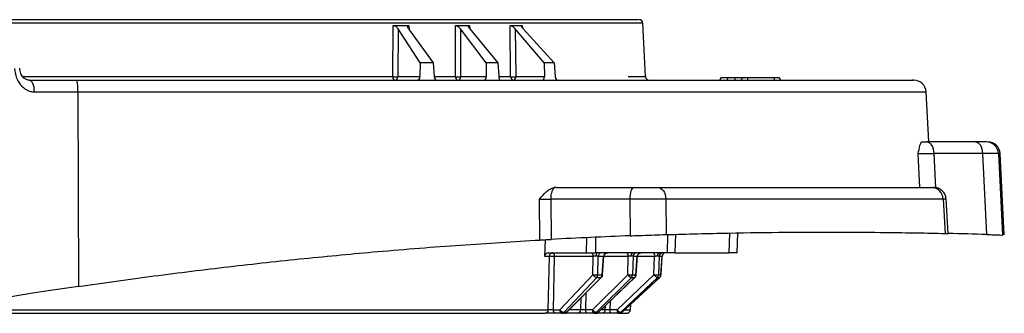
# Model space of a CAD drawing. Header units: inches. Extents: x 0.4 to 16.8, y 0 to 10.8.
# Tile 17 of 102: x 5.396 to 5.789, y 5.02 to 5.137. Entities that reach past the tile are written whole.
import ezdxf

# ---------------------------------------------------------------- set-up
doc = ezdxf.new("R2010")
doc.units = ezdxf.units.IN
doc.header["$MEASUREMENT"] = 0

msp = doc.modelspace()

# ---------------------------------------------------------------- linework, layer by layer
at = {"color": 7, "linetype": 'Continuous'}
for p, q in [((5.644974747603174, 5.135358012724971), (5.387713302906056, 5.135358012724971)), ((5.545069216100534, 5.11404206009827), (5.545260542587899, 5.134464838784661)), ((5.5472981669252, 5.133072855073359), (5.547115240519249, 5.11404206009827)), ((5.555984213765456, 5.119552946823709), (5.5472981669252, 5.133072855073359)), ((5.551427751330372, 5.133072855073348), (5.561230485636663, 5.119552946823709)), ((5.551561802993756, 5.134464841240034), (5.551689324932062, 5.132712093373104)), ((5.570135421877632, 5.11404206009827), (5.570131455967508, 5.134464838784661)), ((5.572199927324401, 5.133072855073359), (5.572199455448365, 5.11404206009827)), ((5.58241302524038, 5.119552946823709), (5.572199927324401, 5.133072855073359)), ((5.57573621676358, 5.134464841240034), (5.575833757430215, 5.133133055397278)), ((5.575873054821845, 5.133072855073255), (5.587079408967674, 5.119552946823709)), ((5.5921828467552, 5.11404206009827), (5.591983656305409, 5.134464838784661)), ((5.594047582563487, 5.133072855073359), (5.594229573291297, 5.11404206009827)), ((5.605612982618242, 5.119552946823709), (5.594047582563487, 5.133072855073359)), ((5.596796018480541, 5.134464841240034), (5.596865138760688, 5.133511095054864)), ((5.597201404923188, 5.133072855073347), (5.609619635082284, 5.119552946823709)), ((5.646091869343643, 5.11404206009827), (5.644974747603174, 5.135358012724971)), ((5.555984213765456, 5.119552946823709), (5.555934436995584, 5.11404206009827)), ((5.561230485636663, 5.119552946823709), (5.555984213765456, 5.119552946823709)), ((5.561230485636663, 5.119552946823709), (5.561635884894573, 5.11404206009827)), ((5.58241302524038, 5.119552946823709), (5.582416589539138, 5.11404206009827)), ((5.587079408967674, 5.119552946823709), (5.58241302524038, 5.119552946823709)), ((5.587079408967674, 5.119552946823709), (5.587591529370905, 5.112642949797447)), ((5.605612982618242, 5.119552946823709), (5.605669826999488, 5.11404206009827)), ((5.609619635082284, 5.119552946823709), (5.605612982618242, 5.119552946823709)), ((5.609619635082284, 5.119552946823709), (5.610024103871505, 5.11404206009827)), ((5.397317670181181, 5.11404206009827), (5.545069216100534, 5.11404206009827)), ((5.547115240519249, 5.11404206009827), (5.555934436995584, 5.11404206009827)), ((5.561635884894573, 5.11404206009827), (5.570135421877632, 5.11404206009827)), ((5.572199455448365, 5.11404206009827), (5.582416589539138, 5.11404206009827)), ((5.587487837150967, 5.11404206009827), (5.5921828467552, 5.11404206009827)), ((5.594229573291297, 5.11404206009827), (5.605669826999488, 5.11404206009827)), ((5.639146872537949, 5.11404206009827), (5.646091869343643, 5.11404206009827)), ((5.676124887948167, 5.113627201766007), (5.675665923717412, 5.112642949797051)), ((5.678971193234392, 5.113627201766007), (5.676124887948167, 5.113627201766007)), ((5.678741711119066, 5.112642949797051), (5.678971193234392, 5.113627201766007)), ((5.681817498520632, 5.113627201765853), (5.678971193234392, 5.113627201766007)), ((5.681817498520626, 5.112642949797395), (5.681817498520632, 5.113627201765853)), ((5.684737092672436, 5.113627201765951), (5.681817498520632, 5.113627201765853)), ((5.684278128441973, 5.112642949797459), (5.684737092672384, 5.113627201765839)), ((5.686738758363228, 5.113627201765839), (5.684737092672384, 5.113627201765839)), ((5.686738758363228, 5.113627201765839), (5.686738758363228, 5.112642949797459)), ((5.697565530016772, 5.113627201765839), (5.686738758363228, 5.113627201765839)), ((5.697565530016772, 5.112642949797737), (5.697565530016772, 5.113627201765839)), ((5.699567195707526, 5.113627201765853), (5.697565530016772, 5.113627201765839)), ((5.700026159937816, 5.11264294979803), (5.699567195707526, 5.113627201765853)), ((5.401989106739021, 5.107979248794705), (5.419270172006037, 5.107979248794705)), ((5.419270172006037, 5.107979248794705), (5.419555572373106, 5.030354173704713)), ((5.419270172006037, 5.107979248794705), (5.758122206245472, 5.107979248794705)), ((5.759167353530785, 5.088036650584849), (5.758122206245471, 5.107979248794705)), ((5.756439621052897, 5.088036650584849), (5.758379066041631, 5.088036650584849)), ((5.777860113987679, 5.088036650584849), (5.758379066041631, 5.088036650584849)), ((5.755605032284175, 5.069827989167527), (5.754949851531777, 5.083372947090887)), ((5.780643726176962, 5.083372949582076), (5.761162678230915, 5.083372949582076)), ((5.761162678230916, 5.083372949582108), (5.761822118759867, 5.069701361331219)), ((5.780643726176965, 5.083372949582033), (5.782286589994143, 5.051053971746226)), ((5.787012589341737, 5.083372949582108), (5.788664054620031, 5.050847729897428)), ((5.78764976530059, 5.083372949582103), (5.787012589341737, 5.083372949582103)), ((5.789352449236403, 5.050883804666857), (5.78764976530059, 5.083372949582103)), ((5.61038781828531, 5.069827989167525), (5.60960402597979, 5.06976133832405)), ((5.61038781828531, 5.069827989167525), (5.641370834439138, 5.069827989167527)), ((5.766934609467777, 5.051376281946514), (5.766095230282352, 5.065359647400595)), ((5.603891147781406, 5.048863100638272), (5.603758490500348, 5.065164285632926)), ((5.639720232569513, 5.065164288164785), (5.608224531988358, 5.065164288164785)), ((5.608224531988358, 5.065164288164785), (5.608350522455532, 5.049105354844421)), ((5.639720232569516, 5.06516428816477), (5.639877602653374, 5.050543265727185)), ((5.654182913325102, 5.065164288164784), (5.654322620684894, 5.051041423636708)), ((5.764917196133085, 5.065164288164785), (5.654182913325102, 5.065164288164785)), ((5.764917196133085, 5.065164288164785), (5.765743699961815, 5.051497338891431)), ((5.622515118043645, 5.043745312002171), (5.622581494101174, 5.049814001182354)), ((5.626088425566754, 5.049914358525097), (5.626022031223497, 5.043745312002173)), ((5.654770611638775, 5.043745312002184), (5.654985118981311, 5.051057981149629)), ((5.657979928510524, 5.051132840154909), (5.657763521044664, 5.043745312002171)), ((5.679594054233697, 5.051670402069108), (5.679360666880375, 5.043745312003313)), ((5.682600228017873, 5.04374531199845), (5.682898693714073, 5.051729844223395)), ((5.605882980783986, 5.042346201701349), (5.606050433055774, 5.048981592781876)), ((5.607632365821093, 5.042346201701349), (5.605882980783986, 5.042346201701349)), ((5.607075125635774, 5.043745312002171), (5.622515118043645, 5.043745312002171)), ((5.607211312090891, 5.021030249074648), (5.607632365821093, 5.042346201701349)), ((5.609621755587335, 5.042346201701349), (5.609203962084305, 5.021030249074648)), ((5.625177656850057, 5.042346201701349), (5.609621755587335, 5.042346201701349)), ((5.625027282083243, 5.034985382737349), (5.625177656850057, 5.042346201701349)), ((5.654770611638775, 5.043745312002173), (5.626022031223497, 5.043745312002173)), ((5.627031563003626, 5.034985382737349), (5.627181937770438, 5.042346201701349)), ((5.629260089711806, 5.042346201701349), (5.627181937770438, 5.042346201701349)), ((5.628735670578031, 5.034985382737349), (5.629260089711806, 5.042346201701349)), ((5.628918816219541, 5.034957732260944), (5.629451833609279, 5.04243923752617)), ((5.639140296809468, 5.042346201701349), (5.629445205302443, 5.042346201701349)), ((5.638929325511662, 5.034985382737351), (5.639140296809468, 5.042346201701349)), ((5.641063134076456, 5.042346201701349), (5.640852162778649, 5.034985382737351)), ((5.642686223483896, 5.042346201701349), (5.641063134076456, 5.042346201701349)), ((5.642183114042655, 5.034985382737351), (5.642686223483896, 5.042346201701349)), ((5.642291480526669, 5.034961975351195), (5.642802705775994, 5.042441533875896)), ((5.649700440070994, 5.042346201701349), (5.642796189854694, 5.042346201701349)), ((5.649431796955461, 5.034985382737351), (5.649700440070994, 5.042346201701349)), ((5.651515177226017, 5.042346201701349), (5.651246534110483, 5.034985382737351)), ((5.652660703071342, 5.042346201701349), (5.651515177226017, 5.042346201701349)), ((5.652185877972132, 5.034985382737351), (5.652660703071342, 5.042346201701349)), ((5.652238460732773, 5.034967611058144), (5.652720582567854, 5.042441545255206)), ((5.657763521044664, 5.043745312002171), (5.679360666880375, 5.043745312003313)), ((5.611826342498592, 5.021030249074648), (5.625027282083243, 5.034985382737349)), ((5.61340515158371, 5.020010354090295), (5.626606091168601, 5.033965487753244)), ((5.628310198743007, 5.033965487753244), (5.614400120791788, 5.020010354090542)), ((5.614581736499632, 5.020065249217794), (5.628491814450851, 5.034020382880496)), ((5.62486153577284, 5.021030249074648), (5.638929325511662, 5.034985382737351)), ((5.626334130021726, 5.020010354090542), (5.640401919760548, 5.033965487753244)), ((5.626597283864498, 5.033965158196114), (5.626606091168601, 5.033965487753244)), ((5.626606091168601, 5.033965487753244), (5.628310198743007, 5.033965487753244)), ((5.627031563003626, 5.034985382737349), (5.628735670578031, 5.034985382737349)), ((5.641732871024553, 5.033965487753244), (5.62711122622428, 5.020010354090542)), ((5.627216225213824, 5.020039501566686), (5.641837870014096, 5.033994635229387)), ((5.634692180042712, 5.021030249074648), (5.649431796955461, 5.034985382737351)), ((5.636038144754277, 5.020010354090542), (5.650777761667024, 5.033965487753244)), ((5.651717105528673, 5.033965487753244), (5.636586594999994, 5.020010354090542)), ((5.636635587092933, 5.020022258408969), (5.651766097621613, 5.033977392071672)), ((5.640344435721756, 5.033966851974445), (5.640401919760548, 5.033965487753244)), ((5.640401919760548, 5.033965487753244), (5.641732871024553, 5.033965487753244)), ((5.640852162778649, 5.034985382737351), (5.642183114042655, 5.034985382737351)), ((5.650777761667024, 5.033965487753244), (5.651717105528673, 5.033965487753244)), ((5.651246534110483, 5.034985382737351), (5.652185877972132, 5.034985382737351)), ((5.651766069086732, 5.033977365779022), (5.651717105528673, 5.033965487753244)), ((5.622274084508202, 5.027782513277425), (5.622086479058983, 5.021030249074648)), ((5.6201727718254, 5.021030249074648), (5.620306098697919, 5.025808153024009)), ((5.629994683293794, 5.021030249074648), (5.630056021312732, 5.022749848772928)), ((5.631927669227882, 5.024536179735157), (5.63180291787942, 5.021030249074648)), ((5.640040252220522, 5.021030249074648), (5.640157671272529, 5.023270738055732)), ((5.361802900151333, 5.021030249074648), (5.607211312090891, 5.021030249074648)), ((5.609203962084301, 5.021030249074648), (5.611826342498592, 5.021030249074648)), ((5.612541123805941, 5.019631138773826), (5.60991874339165, 5.019631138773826)), ((5.613536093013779, 5.019631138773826), (5.612541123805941, 5.019631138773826)), ((5.61340515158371, 5.020010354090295), (5.613396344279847, 5.020010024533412)), ((5.614400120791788, 5.020010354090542), (5.61340515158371, 5.020010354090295)), ((5.618817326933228, 5.019631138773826), (5.614397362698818, 5.019631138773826)), ((5.6201727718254, 5.021030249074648), (5.615543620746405, 5.021030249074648)), ((5.62486153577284, 5.021030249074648), (5.622086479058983, 5.021030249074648)), ((5.62541979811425, 5.019631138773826), (5.622644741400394, 5.019631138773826)), ((5.626196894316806, 5.019631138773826), (5.62541979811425, 5.019631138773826)), ((5.62711122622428, 5.020010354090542), (5.626334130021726, 5.020010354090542)), ((5.628580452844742, 5.019631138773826), (5.627058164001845, 5.019631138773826)), ((5.629994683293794, 5.021030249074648), (5.628254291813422, 5.021030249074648)), ((5.634692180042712, 5.021030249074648), (5.63180291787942, 5.021030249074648)), ((5.635086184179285, 5.019631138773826), (5.632196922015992, 5.019631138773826)), ((5.635634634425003, 5.019631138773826), (5.635086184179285, 5.019631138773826)), ((5.636586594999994, 5.020010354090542), (5.636038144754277, 5.020010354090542)), ((5.636586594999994, 5.020010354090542), (5.636635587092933, 5.020022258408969)), ((5.637728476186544, 5.021030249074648), (5.640040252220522, 5.021030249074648))]:
    msp.add_line(p, q, dxfattribs=at)
at = {"color": 7, "linetype": 'Continuous', "flags": 128}
for points in [[(5.401989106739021, 5.107979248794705), (5.401931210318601, 5.108901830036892), (5.401800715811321, 5.10978202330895), (5.401602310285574, 5.110588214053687), (5.401343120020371, 5.111291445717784), (5.401032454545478, 5.111866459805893), (5.400681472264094, 5.112292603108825), (5.400302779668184, 5.112554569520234), (5.399909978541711, 5.112642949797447)], [(5.758379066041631, 5.088036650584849), (5.758904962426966, 5.087948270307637), (5.759411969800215, 5.087686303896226), (5.759881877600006, 5.087260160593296), (5.760297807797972, 5.086685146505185), (5.760644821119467, 5.085981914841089), (5.760910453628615, 5.085175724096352), (5.761085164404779, 5.084295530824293), (5.761162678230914, 5.083372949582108)], [(5.777860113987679, 5.088036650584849), (5.778386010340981, 5.087948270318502), (5.778893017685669, 5.087686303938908), (5.779362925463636, 5.087260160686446), (5.779778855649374, 5.086685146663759), (5.780125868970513, 5.085981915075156), (5.780391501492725, 5.085175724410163), (5.780566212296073, 5.084295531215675), (5.780643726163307, 5.083372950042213)], [(5.641370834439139, 5.069827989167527), (5.641058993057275, 5.069739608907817), (5.640758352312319, 5.069477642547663), (5.640479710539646, 5.069051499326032), (5.640233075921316, 5.068476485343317), (5.640027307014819, 5.067773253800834), (5.639869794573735, 5.066967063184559), (5.639766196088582, 5.066086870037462), (5.639720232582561, 5.065164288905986)], [(5.651012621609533, 5.069827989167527), (5.651611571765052, 5.069739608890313), (5.652189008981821, 5.069477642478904), (5.652724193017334, 5.069051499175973), (5.653197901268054, 5.068476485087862), (5.653593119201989, 5.067773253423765), (5.653895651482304, 5.066967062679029), (5.654094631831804, 5.06608686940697), (5.654182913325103, 5.065164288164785)], [(5.628492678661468, 5.034021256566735), (5.628424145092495, 5.033978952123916), (5.628310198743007, 5.033965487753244)], [(5.641837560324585, 5.033994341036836), (5.641815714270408, 5.033978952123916), (5.641732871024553, 5.033965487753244)], [(5.642183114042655, 5.034985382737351), (5.642264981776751, 5.03497185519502), (5.642291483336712, 5.034962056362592)], [(5.652185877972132, 5.034985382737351), (5.652234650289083, 5.03497185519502), (5.652238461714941, 5.034967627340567)], [(5.614581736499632, 5.020065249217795), (5.614514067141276, 5.020023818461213), (5.614400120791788, 5.020010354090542)], [(5.627216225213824, 5.020039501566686), (5.627194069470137, 5.020023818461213), (5.62711122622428, 5.020010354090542)]]:
    msp.add_lwpolyline(points, dxfattribs=at)
at = {"color": 7, "linetype": 'Continuous'}
for centre, radius, start, end in [((5.643500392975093, 5.135280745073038), 0.001476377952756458, 2.999999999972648, 90), ((5.402696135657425, 5.109098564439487), 0.01661178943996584, 356.1364372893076, 12.31966160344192), ((5.54631992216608, 5.113853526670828), 0.001264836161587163, 171.4276836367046, 253.1568841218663), ((5.545788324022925, 5.113961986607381), 0.001329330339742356, 277.1348356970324, 3.453356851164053), ((5.571417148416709, 5.113907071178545), 0.001288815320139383, 173.9878843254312, 258.766027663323), ((5.570916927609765, 5.113908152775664), 0.001289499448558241, 281.1399416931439, 5.960592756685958), ((5.593508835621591, 5.113960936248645), 0.001328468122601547, 176.4990143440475, 262.7978312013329), ((5.592978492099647, 5.113854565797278), 0.00126505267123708, 286.7125894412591, 8.52324634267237), ((5.647566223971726, 5.114119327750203), 0.001476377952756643, 182.9999999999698, 270.0000000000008), ((5.75320769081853, 5.107721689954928), 0.004921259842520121, 2.999999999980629, 90), ((5.782102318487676, 5.083119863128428), 0.00491678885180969, 2.950542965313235, 89.95683373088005), ((5.782735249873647, 5.083115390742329), 0.004921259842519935, 2.999999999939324, 90), ((5.614176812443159, 5.065883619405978), 0.005995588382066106, 139.7020845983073, 186.8907610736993), ((5.76020644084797, 5.065120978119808), 0.004710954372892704, 0.5267552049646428, 87.65552948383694), ((5.718507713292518, 2.98018548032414), 2.071850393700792, 92.1749908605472, 93.04776812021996), ((5.71850771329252, 2.98018548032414), 2.071850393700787, 88.23595474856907, 88.66077979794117), ((5.608365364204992, 5.042586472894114), 0.001279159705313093, 349.173525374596, 64.94988435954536), ((5.623921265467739, 5.042586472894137), 0.001279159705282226, 349.1735253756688, 64.9498843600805), ((5.627820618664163, 5.042670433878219), 0.001548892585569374, 136.0551563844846, 190.8807011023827), ((5.628563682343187, 5.042366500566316), 0.001381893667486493, 93.82748686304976, 180.8416574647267), ((5.630641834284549, 5.042366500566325), 0.001381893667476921, 93.82748686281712, 180.8416574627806), ((5.63780547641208, 5.042624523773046), 0.001363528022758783, 348.2220649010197, 55.28315873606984), ((5.641570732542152, 5.042638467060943), 0.001326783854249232, 123.4640942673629, 191.3189903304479), ((5.642480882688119, 5.042328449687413), 0.001417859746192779, 92.14925518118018, 179.2826215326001), ((5.644103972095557, 5.042328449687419), 0.001417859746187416, 92.14925518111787, 179.2826215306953), ((5.648113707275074, 5.042654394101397), 0.001616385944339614, 349.0082539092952, 42.44729911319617), ((5.652058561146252, 5.042598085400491), 0.001256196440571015, 114.0410039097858, 190.0876156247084), ((5.652961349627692, 5.042298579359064), 0.00144695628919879, 91.00738661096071, 178.113936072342), ((5.654106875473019, 5.042298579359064), 0.001446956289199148, 91.00738661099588, 178.1139360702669), ((5.626029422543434, 5.050086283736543), 0.01513411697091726, 266.2032497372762, 273.7967502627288), ((5.627092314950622, 5.036445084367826), 0.00252885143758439, 215.2551934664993, 258.7112657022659), ((5.625465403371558, 5.035040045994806), 0.001567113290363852, 316.7098866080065, 358.0010319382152), ((5.627169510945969, 5.035040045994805), 0.001567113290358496, 316.7098866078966, 358.0010319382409), ((5.628720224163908, 5.034263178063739), 0.000722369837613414, 74.04303765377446, 88.77475255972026), ((5.639890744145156, 5.048692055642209), 0.01374034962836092, 265.9877092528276, 274.0122907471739), ((5.64124451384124, 5.036709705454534), 0.002886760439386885, 216.6782704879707, 251.8325475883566), ((5.639328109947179, 5.035048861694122), 0.001525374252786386, 314.7459740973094, 357.61492831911), ((5.640659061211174, 5.035048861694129), 0.001525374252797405, 314.7459740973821, 357.6149283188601), ((5.650339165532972, 5.046930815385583), 0.01197984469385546, 265.6561852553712, 274.3438147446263), ((5.651771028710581, 5.036674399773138), 0.002885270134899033, 215.8307608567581, 249.8637095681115), ((5.649749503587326, 5.035055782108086), 0.001498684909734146, 313.3227220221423, 357.3075916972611), ((5.65068884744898, 5.035055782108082), 0.001498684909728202, 313.3227220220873, 357.3075916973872), ((5.605834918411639, 5.021004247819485), 0.001376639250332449, 274.1041228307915, 1.082237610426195), ((5.610460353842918, 5.020789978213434), 0.001279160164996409, 169.1735117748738, 244.9498753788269), ((5.613082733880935, 5.020789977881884), 0.001279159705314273, 169.1735253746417, 244.949884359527), ((5.613891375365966, 5.022489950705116), 0.002528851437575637, 215.2551934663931, 258.7112657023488), ((5.612526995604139, 5.020837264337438), 0.001206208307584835, 270.6711152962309, 316.721505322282), ((5.613521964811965, 5.020837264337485), 0.001206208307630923, 270.6711152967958, 316.7215053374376), ((5.618759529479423, 5.02104325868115), 0.001413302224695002, 272.343783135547, 359.4725784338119), ((5.62342129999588, 5.020751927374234), 0.001363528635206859, 168.2220554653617, 235.283148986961), ((5.626196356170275, 5.02075192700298), 0.001363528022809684, 168.2220649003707, 235.2831587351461), ((5.62700971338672, 5.022558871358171), 0.002636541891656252, 215.4352845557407, 255.153019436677), ((5.625411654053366, 5.020942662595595), 0.00131154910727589, 270.3557802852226, 314.6962679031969), ((5.62618875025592, 5.020942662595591), 0.001311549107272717, 270.3557802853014, 314.6962679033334), ((5.628551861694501, 5.021074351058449), 0.001443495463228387, 271.1349251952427, 358.2492145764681), ((5.633389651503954, 5.020722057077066), 0.001616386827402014, 169.0082486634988, 222.447289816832), ((5.636278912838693, 5.020722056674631), 0.001616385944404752, 169.0082539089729, 222.4472991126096), ((5.637031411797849, 5.02271926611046), 0.002885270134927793, 215.8307608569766, 249.863709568), ((5.63508228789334, 5.021025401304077), 0.001394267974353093, 270.160113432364, 313.2798054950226), ((5.635630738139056, 5.021025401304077), 0.001394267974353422, 270.1601134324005, 313.2798054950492), ((5.63856589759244, 5.021107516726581), 0.00147637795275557, 270.0000000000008, 356.9999999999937)]:
    msp.add_arc(centre, radius, start, end, dxfattribs=at)
for centre, major_axis, ratio, start_param, end_param in [((5.400676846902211, 5.35052608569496), (0.2220444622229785, -0.1875805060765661), 0.4831465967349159, 5.746993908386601, 5.780351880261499), ((5.401782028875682, 5.35052608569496), (0.2263547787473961, -0.1956084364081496), 0.4056915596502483, 5.827588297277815, 5.86094626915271), ((5.402749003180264, 5.35052608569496), (0.2303202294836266, -0.2021073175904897), 0.3320279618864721, 5.904778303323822, 5.93813627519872), ((5.55477013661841, 5.114119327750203), (-0.0001248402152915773, 0.001473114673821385), 0.785861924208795, 3.075092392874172, 4.59352884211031), ((5.562795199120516, 5.114119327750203), (-0.0001248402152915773, 0.001473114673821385), 0.785861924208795, 1.556655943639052, 3.075092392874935), ((5.581380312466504, 5.114119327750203), (-0.000108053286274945, 0.001474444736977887), 0.6989944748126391, 3.090412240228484, 4.608848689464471), ((5.604779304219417, 5.114119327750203), (-9.665743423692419e-05, 0.001475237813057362), 0.600169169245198, 3.102289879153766, 4.620726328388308), ((5.610908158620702, 5.114119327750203), (-9.665743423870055e-05, 0.001475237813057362), 0.6001691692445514, 1.583853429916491, 3.102289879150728)]:
    msp.add_ellipse(centre, major_axis=major_axis, ratio=ratio, start_param=start_param, end_param=end_param, dxfattribs=at)
for points, knots in [([(5.643186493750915, 5.136757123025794), (5.643257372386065, 5.136757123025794), (5.64348525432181, 5.136757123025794), (5.640894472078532, 5.136757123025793), (5.63482155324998, 5.136757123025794), (5.624325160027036, 5.136757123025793), (5.610572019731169, 5.136757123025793), (5.593555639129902, 5.136757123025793), (5.573095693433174, 5.136757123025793), (5.551045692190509, 5.136757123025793), (5.528567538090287, 5.136757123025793), (5.50646011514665, 5.136757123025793), (5.483026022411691, 5.136757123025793), (5.458469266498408, 5.136757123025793), (5.433231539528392, 5.136757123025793), (5.408894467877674, 5.136757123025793), (5.393044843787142, 5.136757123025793), (5.38578841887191, 5.136757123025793)], [0, 0, 0, 0, 0.02846460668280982, 0.09151657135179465, 0.1721761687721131, 0.25062994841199, 0.3267210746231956, 0.4028180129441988, 0.4812717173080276, 0.5619255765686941, 0.6249840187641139, 0.6880359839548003, 0.7524361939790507, 0.8168297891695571, 0.881229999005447, 0.9456235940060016, 1, 1, 1, 1]), ([(5.545260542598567, 5.134464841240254), (5.545369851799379, 5.134453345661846), (5.545588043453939, 5.134430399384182), (5.545992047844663, 5.134268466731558), (5.546463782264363, 5.133981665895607), (5.54694525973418, 5.133559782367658), (5.547181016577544, 5.133234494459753), (5.5472981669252, 5.133072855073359)], [0, 0, 0, 0, 0.1401976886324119, 0.279848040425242, 0.4714617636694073, 0.7373631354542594, 0.9999999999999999, 0.9999999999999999, 0.9999999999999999, 0.9999999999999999]), ([(5.551427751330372, 5.133072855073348), (5.551295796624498, 5.133285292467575), (5.55107421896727, 5.133642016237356), (5.55102715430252, 5.134066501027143), (5.551132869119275, 5.134314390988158), (5.551321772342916, 5.134441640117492), (5.551489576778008, 5.134457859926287), (5.551561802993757, 5.134464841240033)], [0, 0, 0, 0, 0.3436024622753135, 0.5769754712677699, 0.7523284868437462, 0.8933974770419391, 1, 1, 1, 1]), ([(5.570131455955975, 5.134464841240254), (5.570230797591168, 5.134453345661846), (5.57042909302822, 5.134430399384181), (5.570818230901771, 5.134268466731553), (5.571290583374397, 5.133981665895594), (5.57179645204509, 5.133559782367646), (5.572065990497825, 5.133234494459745), (5.572199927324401, 5.133072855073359)], [0, 0, 0, 0, 0.1401976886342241, 0.2798480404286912, 0.4714617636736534, 0.7373631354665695, 1, 1, 1, 1]), ([(5.575873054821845, 5.133072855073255), (5.575716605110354, 5.133285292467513), (5.575453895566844, 5.133642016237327), (5.575333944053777, 5.13406650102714), (5.575382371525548, 5.134314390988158), (5.5755269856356, 5.134441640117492), (5.575673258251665, 5.134457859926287), (5.575736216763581, 5.134464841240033)], [0, 0, 0, 0, 0.3436024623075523, 0.5769754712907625, 0.752328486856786, 0.8933974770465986, 1, 1, 1, 1]), ([(5.591983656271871, 5.134464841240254), (5.592071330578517, 5.134453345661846), (5.59224633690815, 5.134430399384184), (5.592613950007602, 5.134268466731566), (5.593078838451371, 5.133981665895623), (5.593600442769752, 5.133559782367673), (5.59389915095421, 5.133234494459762), (5.594047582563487, 5.133072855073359)], [0, 0, 0, 0, 0.1401976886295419, 0.2798480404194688, 0.4714617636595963, 0.7373631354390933, 1, 1, 1, 1]), ([(5.597201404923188, 5.133072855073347), (5.59702313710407, 5.133285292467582), (5.596723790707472, 5.133642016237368), (5.596533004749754, 5.134066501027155), (5.596523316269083, 5.134314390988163), (5.596621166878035, 5.134441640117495), (5.596743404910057, 5.134457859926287), (5.596796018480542, 5.134464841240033)], [0, 0, 0, 0, 0.3436024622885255, 0.5769754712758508, 0.752328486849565, 0.8933974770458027, 1, 1, 1, 1]), ([(5.394024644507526, 5.117306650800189), (5.394195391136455, 5.116123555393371), (5.394536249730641, 5.113761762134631), (5.396249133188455, 5.11068018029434), (5.398372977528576, 5.108879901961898), (5.400381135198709, 5.108089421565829), (5.401454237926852, 5.108015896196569), (5.401989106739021, 5.107979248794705)], [0, 0, 0, 0, 0.2505269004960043, 0.5001225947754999, 0.7493644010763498, 0.8750751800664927, 0.9999999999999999, 0.9999999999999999, 0.9999999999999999, 0.9999999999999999]), ([(5.400278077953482, 5.112565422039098), (5.399756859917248, 5.112615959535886), (5.398699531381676, 5.112718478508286), (5.397397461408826, 5.113729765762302), (5.396400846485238, 5.115309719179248), (5.396191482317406, 5.1166823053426), (5.396083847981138, 5.117387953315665)], [0, 0, 0, 0, 0.234815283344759, 0.4763398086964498, 0.7307857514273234, 1, 1, 1, 1]), ([(5.418925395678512, 5.112642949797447), (5.4331683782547, 5.112642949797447), (5.461980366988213, 5.112642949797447), (5.50449095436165, 5.112642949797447), (5.545996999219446, 5.112642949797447), (5.585454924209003, 5.112642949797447), (5.621928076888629, 5.112642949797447), (5.654606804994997, 5.112642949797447), (5.682876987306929, 5.112642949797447), (5.706594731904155, 5.112642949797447), (5.725788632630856, 5.112642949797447), (5.740467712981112, 5.112642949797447), (5.749632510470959, 5.112642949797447), (5.7536811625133, 5.112642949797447), (5.752865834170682, 5.112642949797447), (5.752715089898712, 5.112642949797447)], [0, 0, 0, 0, 0.07959948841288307, 0.1610210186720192, 0.2437042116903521, 0.3270329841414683, 0.4103617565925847, 0.4930449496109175, 0.5744664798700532, 0.6540659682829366, 0.7336654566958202, 0.8150869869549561, 0.8977701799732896, 0.981098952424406, 1, 1, 1, 1]), ([(5.545069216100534, 5.11404206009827), (5.545180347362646, 5.114035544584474), (5.545382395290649, 5.114023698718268), (5.545754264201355, 5.114010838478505), (5.546107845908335, 5.114010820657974), (5.546439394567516, 5.114012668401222), (5.546790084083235, 5.114020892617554), (5.546987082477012, 5.114033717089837), (5.547115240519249, 5.11404206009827)], [0, 0, 0, 0, 0.1722840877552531, 0.3132299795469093, 0.5001923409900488, 0.6315809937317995, 0.7603236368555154, 1, 1, 1, 1]), ([(5.570135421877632, 5.11404206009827), (5.570240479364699, 5.114035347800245), (5.570433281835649, 5.114023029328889), (5.570819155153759, 5.114009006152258), (5.571270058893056, 5.114010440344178), (5.57178395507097, 5.114015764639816), (5.572061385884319, 5.114033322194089), (5.572199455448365, 5.11404206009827)], [0, 0, 0, 0, 0.1788940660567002, 0.3283080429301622, 0.5375850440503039, 0.7698689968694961, 0.9999999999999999, 0.9999999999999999, 0.9999999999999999, 0.9999999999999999]), ([(5.5921828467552, 5.11404206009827), (5.592268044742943, 5.114035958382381), (5.592424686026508, 5.114024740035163), (5.592756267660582, 5.114012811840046), (5.593120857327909, 5.114010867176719), (5.593470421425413, 5.114011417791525), (5.593846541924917, 5.11402265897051), (5.594071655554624, 5.114034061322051), (5.594229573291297, 5.11404206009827)], [0, 0, 0, 0, 0.1652786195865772, 0.3038740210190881, 0.5002058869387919, 0.6583067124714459, 0.7603013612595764, 1, 1, 1, 1]), ([(5.754949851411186, 5.083372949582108), (5.75518578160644, 5.084491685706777), (5.755548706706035, 5.086212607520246), (5.756043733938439, 5.087768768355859), (5.756314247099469, 5.087951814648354), (5.756439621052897, 5.088036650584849)], [0, 0, 0, 0, 0.4991904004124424, 0.7678912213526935, 0.9999999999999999, 0.9999999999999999, 0.9999999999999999, 0.9999999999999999]), ([(5.782106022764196, 5.088036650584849), (5.782013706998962, 5.088036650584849), (5.781829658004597, 5.088036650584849), (5.780919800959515, 5.088036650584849), (5.779626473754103, 5.088036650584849), (5.778449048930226, 5.088036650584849), (5.777860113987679, 5.088036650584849)], [0, 0, 0, 0, 0.2509614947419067, 0.5003393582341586, 0.7500752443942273, 1, 1, 1, 1]), ([(5.754949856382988, 5.083372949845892), (5.755163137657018, 5.083379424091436), (5.755588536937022, 5.083392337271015), (5.75696675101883, 5.083397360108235), (5.758792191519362, 5.083392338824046), (5.760373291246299, 5.083379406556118), (5.761162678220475, 5.083372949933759)], [0, 0, 0, 0, 0.2505456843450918, 0.4997248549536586, 0.7502303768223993, 1, 1, 1, 1]), ([(5.787012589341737, 5.083372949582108), (5.786873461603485, 5.083381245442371), (5.786595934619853, 5.083397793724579), (5.785232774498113, 5.083404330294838), (5.783285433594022, 5.083397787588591), (5.781523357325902, 5.083381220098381), (5.780643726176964, 5.083372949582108)], [0, 0, 0, 0, 0.2508432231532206, 0.5003729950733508, 0.7505854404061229, 1, 1, 1, 1]), ([(5.603758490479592, 5.065164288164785), (5.604588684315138, 5.066194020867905), (5.60585535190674, 5.067765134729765), (5.607897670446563, 5.069281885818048), (5.609054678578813, 5.06960698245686), (5.60960402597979, 5.069761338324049)], [0, 0, 0, 0, 0.4997387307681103, 0.7624759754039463, 0.9999999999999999, 0.9999999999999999, 0.9999999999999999, 0.9999999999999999]), ([(5.641370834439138, 5.069827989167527), (5.642197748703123, 5.069827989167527), (5.643853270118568, 5.069827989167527), (5.646445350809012, 5.069827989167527), (5.648930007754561, 5.069827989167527), (5.650319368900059, 5.069827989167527), (5.651012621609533, 5.069827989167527)], [0, 0, 0, 0, 0.2498738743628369, 0.50025929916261, 0.7506432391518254, 1, 1, 1, 1]), ([(5.651012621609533, 5.069827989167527), (5.662460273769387, 5.069827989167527), (5.6854334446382, 5.069827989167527), (5.714969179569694, 5.069827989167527), (5.740747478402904, 5.069827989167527), (5.753863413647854, 5.069827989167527), (5.760399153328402, 5.069827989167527)], [0, 0, 0, 0, 0.2491526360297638, 0.4999999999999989, 0.7508473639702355, 1, 1, 1, 1]), ([(5.760399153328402, 5.069827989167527), (5.760684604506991, 5.069827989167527), (5.761256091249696, 5.069827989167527), (5.761168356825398, 5.069827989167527), (5.76112444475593, 5.069827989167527)], [0, 0, 0, 0, 0.4994887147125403, 1, 1, 1, 1]), ([(5.766104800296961, 5.065201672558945), (5.766004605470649, 5.065793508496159), (5.765797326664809, 5.067017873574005), (5.764625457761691, 5.068570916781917), (5.76298685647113, 5.069631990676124), (5.761729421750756, 5.069764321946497), (5.76112444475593, 5.069827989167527)], [0, 0, 0, 0, 0.2427389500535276, 0.5021680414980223, 0.760483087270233, 1, 1, 1, 1]), ([(5.60375849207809, 5.065164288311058), (5.604093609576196, 5.065173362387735), (5.604763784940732, 5.065191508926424), (5.605912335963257, 5.065198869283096), (5.607094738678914, 5.065191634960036), (5.607848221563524, 5.065173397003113), (5.608224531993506, 5.065164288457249)], [0, 0, 0, 0, 0.2498677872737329, 0.4996911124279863, 0.7501317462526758, 0.9999999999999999, 0.9999999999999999, 0.9999999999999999, 0.9999999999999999]), ([(5.654182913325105, 5.065164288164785), (5.6531428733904, 5.065175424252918), (5.651058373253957, 5.0651977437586), (5.647331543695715, 5.065206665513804), (5.643443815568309, 5.065197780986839), (5.640960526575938, 5.065175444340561), (5.639720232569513, 5.065164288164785)], [0, 0, 0, 0, 0.2493404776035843, 0.4997406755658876, 0.7501423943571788, 1, 1, 1, 1]), ([(5.766002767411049, 5.065203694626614), (5.766068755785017, 5.065201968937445), (5.76620058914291, 5.065198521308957), (5.765344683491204, 5.065175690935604), (5.764917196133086, 5.065164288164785)], [0, 0, 0, 0, 0.5005438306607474, 0.9999999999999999, 0.9999999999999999, 0.9999999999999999, 0.9999999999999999]), ([(5.639877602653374, 5.050543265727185), (5.641079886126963, 5.050588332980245), (5.643883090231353, 5.050693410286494), (5.648514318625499, 5.050855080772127), (5.652136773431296, 5.050973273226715), (5.653879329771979, 5.051027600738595), (5.654322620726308, 5.051041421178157)], [0, 0, 0, 0, 0.2428543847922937, 0.566231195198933, 0.8896530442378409, 1, 1, 1, 1]), ([(5.654322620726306, 5.051041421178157), (5.662719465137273, 5.051270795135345), (5.679513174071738, 5.051729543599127), (5.702503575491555, 5.052009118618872), (5.723575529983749, 5.052062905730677), (5.745905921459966, 5.051899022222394), (5.75828821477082, 5.0516483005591), (5.765743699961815, 5.051497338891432)], [0, 0, 0, 0, 0.1780811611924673, 0.3561627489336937, 0.5394224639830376, 0.7226823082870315, 1, 1, 1, 1]), ([(5.765743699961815, 5.051497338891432), (5.766356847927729, 5.051483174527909), (5.767096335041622, 5.05146609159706), (5.766836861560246, 5.051472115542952), (5.766792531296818, 5.051473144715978)], [0, 0, 0, 0, 0.8291530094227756, 0.9999999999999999, 0.9999999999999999, 0.9999999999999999, 0.9999999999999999]), ([(5.782286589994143, 5.051053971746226), (5.783235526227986, 5.051024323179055), (5.785472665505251, 5.050954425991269), (5.787909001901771, 5.050873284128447), (5.788415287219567, 5.050856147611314), (5.788664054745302, 5.050847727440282)], [0, 0, 0, 0, 0.272559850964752, 0.6425661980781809, 1, 1, 1, 1]), ([(5.419555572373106, 5.030354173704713), (5.4296273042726, 5.031778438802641), (5.449770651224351, 5.03462695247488), (5.479907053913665, 5.03831991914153), (5.509785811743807, 5.041569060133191), (5.540848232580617, 5.044481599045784), (5.572662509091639, 5.047001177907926), (5.593445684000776, 5.048240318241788), (5.603891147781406, 5.048863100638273)], [0, 0, 0, 0, 0.1539996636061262, 0.3079975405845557, 0.4664400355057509, 0.6248814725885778, 0.8114683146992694, 1, 1, 1, 1]), ([(5.603891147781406, 5.048863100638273), (5.604063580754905, 5.048872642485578), (5.604408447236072, 5.048891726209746), (5.604973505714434, 5.048922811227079), (5.605562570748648, 5.048955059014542), (5.606170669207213, 5.048988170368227), (5.606786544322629, 5.049021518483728), (5.60752457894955, 5.049061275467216), (5.608036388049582, 5.049088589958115), (5.608350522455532, 5.049105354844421)], [0, 0, 0, 0, 0.1317655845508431, 0.2635315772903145, 0.395298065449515, 0.5270651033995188, 0.658832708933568, 0.7906008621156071, 1, 1, 1, 1]), ([(5.605882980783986, 5.042346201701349), (5.605900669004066, 5.042511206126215), (5.605936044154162, 5.042841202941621), (5.606157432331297, 5.043269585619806), (5.606475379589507, 5.043583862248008), (5.60680222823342, 5.043728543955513), (5.607007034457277, 5.043741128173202), (5.607075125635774, 5.043745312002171)], [0, 0, 0, 0, 0.2220053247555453, 0.4439944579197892, 0.6663687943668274, 0.8890788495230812, 0.9999999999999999, 0.9999999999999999, 0.9999999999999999, 0.9999999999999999]), ([(5.608906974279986, 5.043745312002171), (5.60874520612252, 5.043724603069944), (5.608421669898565, 5.043683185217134), (5.608008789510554, 5.043363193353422), (5.607710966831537, 5.04290320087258), (5.607658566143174, 5.042531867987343), (5.607632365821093, 5.042346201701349)], [0, 0, 0, 0, 0.2500003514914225, 0.5000005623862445, 0.7500004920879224, 1, 1, 1, 1]), ([(5.607632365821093, 5.042346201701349), (5.607704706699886, 5.042352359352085), (5.607837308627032, 5.042363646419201), (5.608139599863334, 5.042375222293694), (5.608480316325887, 5.042377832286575), (5.608823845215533, 5.04237570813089), (5.609206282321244, 5.042366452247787), (5.609452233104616, 5.04235446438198), (5.609621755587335, 5.042346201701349)], [0, 0, 0, 0, 0.1671055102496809, 0.3063069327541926, 0.5001991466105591, 0.6522376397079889, 0.7603035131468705, 1, 1, 1, 1]), ([(5.622515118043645, 5.043745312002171), (5.622758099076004, 5.043745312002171), (5.623121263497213, 5.043745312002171), (5.623666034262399, 5.043745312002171), (5.624214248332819, 5.043745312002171), (5.624759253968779, 5.043745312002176), (5.625242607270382, 5.043745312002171), (5.625658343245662, 5.043745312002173), (5.625879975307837, 5.043745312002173), (5.626022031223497, 5.043745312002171)], [0, 0, 0, 0, 0.2058549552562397, 0.3076750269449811, 0.4093994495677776, 0.615026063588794, 0.7167324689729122, 0.8184385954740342, 0.9999999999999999, 0.9999999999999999, 0.9999999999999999, 0.9999999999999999]), ([(5.626299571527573, 5.042378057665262), (5.626113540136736, 5.042376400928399), (5.625829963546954, 5.042373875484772), (5.625447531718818, 5.042360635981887), (5.625268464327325, 5.042351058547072), (5.625177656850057, 5.042346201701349)], [0, 0, 0, 0, 0.4845357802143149, 0.7386011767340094, 0.9999999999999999, 0.9999999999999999, 0.9999999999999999, 0.9999999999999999]), ([(5.627181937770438, 5.042346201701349), (5.627128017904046, 5.042351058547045), (5.627021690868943, 5.04236063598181), (5.626740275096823, 5.042373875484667), (5.626474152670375, 5.042376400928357), (5.626299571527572, 5.042378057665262)], [0, 0, 0, 0, 0.2613988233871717, 0.5154642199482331, 0.9999999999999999, 0.9999999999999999, 0.9999999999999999, 0.9999999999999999]), ([(5.629390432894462, 5.042378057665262), (5.629422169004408, 5.042376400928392), (5.629470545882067, 5.042373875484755), (5.629389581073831, 5.042360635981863), (5.629303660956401, 5.042351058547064), (5.629260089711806, 5.042346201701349)], [0, 0, 0, 0, 0.4845357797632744, 0.7386011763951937, 1, 1, 1, 1]), ([(5.629446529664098, 5.042373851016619), (5.629480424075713, 5.042562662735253), (5.629532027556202, 5.042850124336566), (5.629745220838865, 5.043176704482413), (5.629903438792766, 5.043354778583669), (5.630008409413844, 5.043427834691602), (5.6300383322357, 5.043448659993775)], [0, 0, 0, 0, 0.4432580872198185, 0.6748504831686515, 0.9073131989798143, 1, 1, 1, 1]), ([(5.6300383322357, 5.043448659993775), (5.630083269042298, 5.043483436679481), (5.630203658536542, 5.043576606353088), (5.630407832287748, 5.04366838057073), (5.630627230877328, 5.043735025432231), (5.630745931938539, 5.043741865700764), (5.630805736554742, 5.043745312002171)], [0, 0, 0, 0, 0.1632013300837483, 0.4372301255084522, 0.7164622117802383, 1, 1, 1, 1]), ([(5.64026975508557, 5.042378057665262), (5.640088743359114, 5.0423764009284), (5.639812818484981, 5.042373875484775), (5.639423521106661, 5.042360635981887), (5.639235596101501, 5.042351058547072), (5.639140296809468, 5.042346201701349)], [0, 0, 0, 0, 0.4845357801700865, 0.738601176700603, 1, 1, 1, 1]), ([(5.641063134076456, 5.042346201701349), (5.641019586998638, 5.042351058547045), (5.640933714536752, 5.042360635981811), (5.640686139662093, 5.042373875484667), (5.640434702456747, 5.042376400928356), (5.64026975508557, 5.042378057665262)], [0, 0, 0, 0, 0.2613988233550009, 0.5154642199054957, 1, 1, 1, 1]), ([(5.642683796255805, 5.042378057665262), (5.642737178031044, 5.042376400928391), (5.64281855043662, 5.042373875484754), (5.642783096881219, 5.042360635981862), (5.642718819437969, 5.042351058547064), (5.642686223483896, 5.042346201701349)], [0, 0, 0, 0, 0.4845357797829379, 0.7386011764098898, 1, 1, 1, 1]), ([(5.64279700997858, 5.042369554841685), (5.642827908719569, 5.042546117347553), (5.642892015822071, 5.042912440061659), (5.643238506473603, 5.043372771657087), (5.6437211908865, 5.043687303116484), (5.644090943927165, 5.043726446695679), (5.644269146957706, 5.043745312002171)], [0, 0, 0, 0, 0.2410119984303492, 0.500039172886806, 0.7590431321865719, 1, 1, 1, 1]), ([(5.650821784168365, 5.042378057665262), (5.650648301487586, 5.042376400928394), (5.650383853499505, 5.04237387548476), (5.649993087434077, 5.042360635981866), (5.649798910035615, 5.042351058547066), (5.649700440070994, 5.042346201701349)], [0, 0, 0, 0, 0.4845357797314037, 0.7386011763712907, 1, 1, 1, 1]), ([(5.651515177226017, 5.042346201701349), (5.65148260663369, 5.042351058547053), (5.651418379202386, 5.042360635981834), (5.651208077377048, 5.04237387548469), (5.650974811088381, 5.042376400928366), (5.650821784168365, 5.042378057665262)], [0, 0, 0, 0, 0.2613988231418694, 0.5154642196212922, 1, 1, 1, 1]), ([(5.652714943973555, 5.042363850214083), (5.652728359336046, 5.042469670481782), (5.652755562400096, 5.042684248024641), (5.652884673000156, 5.04298697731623), (5.653069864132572, 5.043248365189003), (5.653242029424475, 5.043414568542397), (5.653326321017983, 5.04347141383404), (5.653345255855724, 5.043484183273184)], [0, 0, 0, 0, 0.2315911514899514, 0.4696100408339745, 0.703006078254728, 0.9332847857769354, 1, 1, 1, 1]), ([(5.657763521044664, 5.043745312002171), (5.657488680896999, 5.043745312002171), (5.657077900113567, 5.043745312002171), (5.656533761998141, 5.043745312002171), (5.656146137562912, 5.043745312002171), (5.655663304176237, 5.043745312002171), (5.65525655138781, 5.043745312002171), (5.654931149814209, 5.043745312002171), (5.65482905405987, 5.043745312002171), (5.654770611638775, 5.043745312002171)], [0, 0, 0, 0, 0.2156474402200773, 0.3223103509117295, 0.4288968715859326, 0.5354529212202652, 0.7508455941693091, 0.857377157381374, 1, 1, 1, 1]), ([(5.682600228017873, 5.04374531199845), (5.682220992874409, 5.043745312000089), (5.681535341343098, 5.043745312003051), (5.680446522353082, 5.043745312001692), (5.679722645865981, 5.043745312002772), (5.679360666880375, 5.043745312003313)], [0, 0, 0, 0, 0.3822407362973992, 0.691085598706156, 1, 1, 1, 1]), ([(5.628477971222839, 5.034035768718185), (5.628535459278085, 5.034087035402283), (5.628679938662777, 5.034215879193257), (5.628862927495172, 5.034565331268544), (5.628899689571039, 5.034871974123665), (5.628922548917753, 5.035062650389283)], [0, 0, 0, 0, 0.1999490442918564, 0.5025133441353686, 0.9999999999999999, 0.9999999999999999, 0.9999999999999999, 0.9999999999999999]), ([(5.641823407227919, 5.034009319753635), (5.641890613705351, 5.034068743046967), (5.642045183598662, 5.034205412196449), (5.64223584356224, 5.034564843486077), (5.642272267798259, 5.034871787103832), (5.642294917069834, 5.035062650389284)], [0, 0, 0, 0, 0.2253618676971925, 0.5183155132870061, 1, 1, 1, 1]), ([(5.651752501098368, 5.033992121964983), (5.651826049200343, 5.034056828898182), (5.65198717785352, 5.034198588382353), (5.652182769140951, 5.034564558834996), (5.652218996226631, 5.034871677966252), (5.652241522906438, 5.035062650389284)], [0, 0, 0, 0, 0.2410373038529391, 0.5280627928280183, 1, 1, 1, 1]), ([(5.419555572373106, 5.030354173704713), (5.414527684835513, 5.029609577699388), (5.40447120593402, 5.028120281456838), (5.394422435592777, 5.026536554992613), (5.389916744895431, 5.025812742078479), (5.388837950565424, 5.025639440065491)], [0, 0, 0, 0, 0.4319680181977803, 0.8639965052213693, 1, 1, 1, 1]), ([(5.35380053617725, 5.019631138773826), (5.358549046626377, 5.019631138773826), (5.37240768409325, 5.019631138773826), (5.396099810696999, 5.019631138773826), (5.424488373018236, 5.019631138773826), (5.452918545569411, 5.019631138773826), (5.480660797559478, 5.019631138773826), (5.507185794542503, 5.019631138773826), (5.531984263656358, 5.019631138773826), (5.554533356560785, 5.019631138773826), (5.574476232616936, 5.019631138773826), (5.591858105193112, 5.019631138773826), (5.601278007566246, 5.019631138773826), (5.60593344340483, 5.019631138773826)], [0, 0, 0, 0, 0.04873460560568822, 0.1422330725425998, 0.2386579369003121, 0.3359284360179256, 0.4338742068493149, 0.5318276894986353, 0.6290980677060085, 0.7255153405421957, 0.8190214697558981, 0.9105581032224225, 0.9999999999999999, 0.9999999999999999, 0.9999999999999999, 0.9999999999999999]), ([(5.60991874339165, 5.019631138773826), (5.609562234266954, 5.019631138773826), (5.60885121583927, 5.019631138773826), (5.607681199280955, 5.019631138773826), (5.60662195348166, 5.019631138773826), (5.606163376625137, 5.019631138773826), (5.60593344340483, 5.019631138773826)], [0, 0, 0, 0, 0.2505939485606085, 0.4997822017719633, 0.7491877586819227, 0.9999999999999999, 0.9999999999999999, 0.9999999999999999, 0.9999999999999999]), ([(5.609203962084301, 5.021030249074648), (5.60902584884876, 5.021021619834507), (5.608670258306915, 5.021004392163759), (5.608083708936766, 5.020996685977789), (5.607554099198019, 5.021004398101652), (5.607325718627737, 5.021021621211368), (5.607211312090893, 5.021030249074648)], [0, 0, 0, 0, 0.2505493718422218, 0.5002041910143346, 0.7496288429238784, 0.9999999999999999, 0.9999999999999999, 0.9999999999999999, 0.9999999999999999]), ([(5.613545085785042, 5.019653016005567), (5.613665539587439, 5.019654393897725), (5.613960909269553, 5.01965777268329), (5.61432918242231, 5.019823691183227), (5.614508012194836, 5.02001618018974), (5.61456789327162, 5.020080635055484)], [0, 0, 0, 0, 0.3141515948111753, 0.7703439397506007, 1, 1, 1, 1]), ([(5.622644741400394, 5.019631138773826), (5.62227346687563, 5.019631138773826), (5.621533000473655, 5.019631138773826), (5.620384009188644, 5.019631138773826), (5.619392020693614, 5.019631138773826), (5.619009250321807, 5.019631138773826), (5.618817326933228, 5.019631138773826)], [0, 0, 0, 0, 0.2505939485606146, 0.4997822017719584, 0.7491877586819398, 1, 1, 1, 1]), ([(5.622086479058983, 5.021030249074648), (5.621900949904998, 5.021021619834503), (5.621530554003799, 5.021004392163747), (5.620954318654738, 5.020996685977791), (5.620458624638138, 5.021004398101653), (5.620268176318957, 5.021021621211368), (5.620172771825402, 5.021030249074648)], [0, 0, 0, 0, 0.250549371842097, 0.5002041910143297, 0.7496288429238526, 1, 1, 1, 1]), ([(5.626212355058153, 5.019653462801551), (5.626330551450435, 5.01965497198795), (5.626623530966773, 5.019658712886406), (5.626979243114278, 5.019816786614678), (5.627150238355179, 5.019999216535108), (5.627201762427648, 5.020054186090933)], [0, 0, 0, 0, 0.3208738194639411, 0.795366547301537, 0.9999999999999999, 0.9999999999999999, 0.9999999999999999, 0.9999999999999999]), ([(5.632196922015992, 5.019631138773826), (5.631816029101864, 5.019631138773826), (5.631056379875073, 5.019631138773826), (5.629944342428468, 5.019631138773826), (5.629033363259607, 5.019631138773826), (5.628731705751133, 5.019631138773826), (5.628580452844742, 5.019631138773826)], [0, 0, 0, 0, 0.2505939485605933, 0.4997822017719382, 0.749187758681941, 0.9999999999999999, 0.9999999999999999, 0.9999999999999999, 0.9999999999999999]), ([(5.63180291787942, 5.021030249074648), (5.631612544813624, 5.021021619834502), (5.631232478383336, 5.021004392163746), (5.630674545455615, 5.020996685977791), (5.63021963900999, 5.021004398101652), (5.630069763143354, 5.021021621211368), (5.629994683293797, 5.021030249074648)], [0, 0, 0, 0, 0.250549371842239, 0.5002041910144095, 0.7496288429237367, 1, 1, 1, 1]), ([(5.63566440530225, 5.019654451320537), (5.635777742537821, 5.019656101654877), (5.636065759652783, 5.019660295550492), (5.636410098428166, 5.01981236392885), (5.636576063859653, 5.019988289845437), (5.63662218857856, 5.020037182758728)], [0, 0, 0, 0, 0.3190364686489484, 0.8107482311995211, 0.9999999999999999, 0.9999999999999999, 0.9999999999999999, 0.9999999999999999]), ([(5.636495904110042, 5.019631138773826), (5.636577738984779, 5.019631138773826), (5.63855467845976, 5.019631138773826), (5.638455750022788, 5.019631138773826), (5.638360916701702, 5.019631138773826)], [0, 0, 0, 0, 0.04139472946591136, 1, 1, 1, 1])]:
    msp.add_open_spline(points, degree=3, knots=knots, dxfattribs=at)
msp.add_open_spline([(5.399909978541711, 5.112642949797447), (5.402966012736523, 5.112642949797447), (5.409078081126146, 5.112642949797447), (5.415642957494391, 5.112642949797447), (5.418925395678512, 5.112642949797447)], degree=3, dxfattribs=at)

doc.saveas('drawing.dxf')
